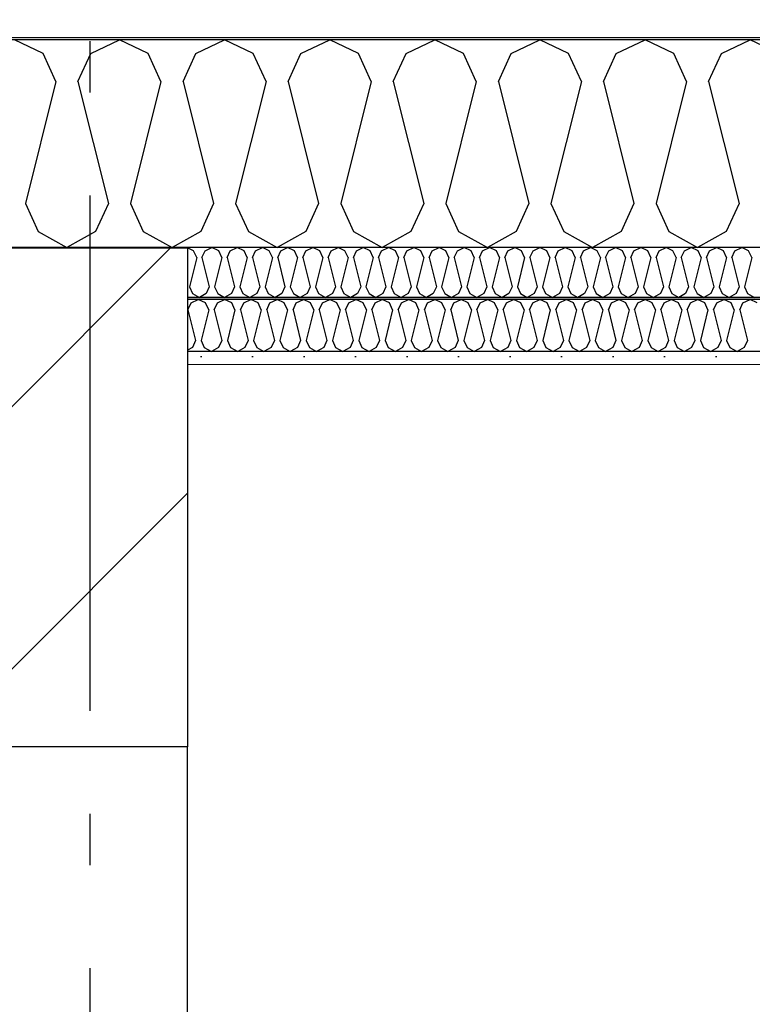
# Model space of a CAD drawing. Header units: millimetres. Extents: x -8544 to 51179, y -2070 to 39312.
# Tile 98 of 165: x 22149 to 22860, y 7815 to 8771. Entities that reach past the tile are written whole.
import ezdxf
from ezdxf.enums import TextEntityAlignment as Align

# ---------------------------------------------------------------- set-up
doc = ezdxf.new("R2010")
doc.units = ezdxf.units.MM
doc.header["$LTSCALE"] = 0.5
doc.header["$MEASUREMENT"] = 0
doc.linetypes.add('Akselinje', pattern=[1500, 1000, -200, 100, -200])
doc.linetypes.add('PLINE', pattern=[0])
for name, color, linetype in [('222- Søyler', 7, 'Continuous'), ('223- Bjelker', 7, 'Continuous'), ('223- Bjelker (Skravur)', 7, 'Continuous'), ('256- Faste himlinger og overflatebehandling (Skravur)(Nye konstruksjoner)', 7, 'Continuous'), ('256- Faste himlinger og overflatebehandling(Nye konstruksjoner)', 7, 'Continuous'), ('261- Primærkonstruksjon (tak)', 7, 'Continuous'), ('261- Primærkonstruksjon (tak) (Skravur)', 7, 'Continuous'), ('262- Taktekking (Skravur)(Nye konstruksjoner)', 7, 'Continuous'), ('82-- Modullinjer', 7, 'Continuous')]:
    doc.layers.add(name, color=color, linetype=linetype)
doc.layers.add('236- Innvendig kledning og overflate(Nye konstruksjoner)', color=7, linetype='Continuous', lineweight=0)
doc.layers.add('262- Taktekking(Nye konstruksjoner)', color=7, linetype='Continuous', lineweight=0)
doc.styles.add('GENERATED_STYLE_1', font='arial.ttf')

# ---------------------------------------------------------------- blocks, each defined once
blk = doc.blocks.new('*X4')
at = {"layer": '261- Primærkonstruksjon (tak) (Skravur)', "linetype": 'PLINE'}
for p, q in [((22171.63, 8738.11), (22143.76, 8751.3)), ((22217.94, 8738.11), (22245.81, 8751.3)), ((22273.67, 8738.11), (22245.81, 8751.3)), ((22319.98, 8738.11), (22347.85, 8751.3)), ((22375.72, 8738.11), (22347.85, 8751.3)), ((22422.03, 8738.11), (22449.9, 8751.3)), ((22477.76, 8738.11), (22449.9, 8751.3)), ((22524.07, 8738.11), (22551.94, 8751.3)), ((22579.81, 8738.11), (22551.94, 8751.3)), ((22626.12, 8738.11), (22653.99, 8751.3)), ((22681.85, 8738.11), (22653.99, 8751.3)), ((22728.16, 8738.11), (22756.03, 8751.3)), ((22783.9, 8738.11), (22756.03, 8751.3)), ((22830.21, 8738.11), (22858.07, 8751.3)), ((22885.94, 8738.11), (22858.07, 8751.3)), ((22184.06, 8710.79), (22171.63, 8738.11)), ((22205.5, 8710.79), (22217.94, 8738.11)), ((22286.11, 8710.79), (22273.67, 8738.11)), ((22307.55, 8710.79), (22319.98, 8738.11)), ((22388.15, 8710.79), (22375.72, 8738.11)), ((22409.59, 8710.79), (22422.03, 8738.11)), ((22490.2, 8710.79), (22477.76, 8738.11)), ((22511.64, 8710.79), (22524.07, 8738.11)), ((22592.24, 8710.79), (22579.81, 8738.11)), ((22613.68, 8710.79), (22626.12, 8738.11)), ((22694.29, 8710.79), (22681.85, 8738.11)), ((22715.73, 8710.79), (22728.16, 8738.11)), ((22796.33, 8710.79), (22783.9, 8738.11)), ((22817.77, 8710.79), (22830.21, 8738.11)), ((22184.06, 8710.79), (22154.48, 8592.45)), ((22205.5, 8710.79), (22235.09, 8592.45)), ((22286.11, 8710.79), (22256.52, 8592.45)), ((22307.55, 8710.79), (22337.13, 8592.45)), ((22388.15, 8710.79), (22358.57, 8592.45)), ((22409.59, 8710.79), (22439.18, 8592.45)), ((22490.2, 8710.79), (22460.61, 8592.45)), ((22511.64, 8710.79), (22541.22, 8592.45)), ((22592.24, 8710.79), (22562.66, 8592.45)), ((22613.68, 8710.79), (22643.27, 8592.45)), ((22694.29, 8710.79), (22664.7, 8592.45)), ((22715.73, 8710.79), (22745.31, 8592.45)), ((22796.33, 8710.79), (22766.75, 8592.45)), ((22817.77, 8710.79), (22847.36, 8592.45)), ((22154.48, 8592.45), (22166.92, 8565.13)), ((22235.09, 8592.45), (22222.65, 8565.13)), ((22256.52, 8592.45), (22268.96, 8565.13)), ((22337.13, 8592.45), (22324.69, 8565.13)), ((22358.57, 8592.45), (22371.01, 8565.13)), ((22439.18, 8592.45), (22426.74, 8565.13)), ((22460.61, 8592.45), (22473.05, 8565.13)), ((22541.22, 8592.45), (22528.78, 8565.13)), ((22562.66, 8592.45), (22575.1, 8565.13)), ((22643.27, 8592.45), (22630.83, 8565.13)), ((22664.7, 8592.45), (22677.14, 8565.13)), ((22745.31, 8592.45), (22732.87, 8565.13)), ((22766.75, 8592.45), (22779.19, 8565.13)), ((22847.36, 8592.45), (22834.92, 8565.13)), ((22166.92, 8565.13), (22194.78, 8549.57)), ((22222.65, 8565.13), (22194.78, 8549.57)), ((22268.96, 8565.13), (22296.83, 8549.57)), ((22324.69, 8565.13), (22296.83, 8549.57)), ((22371.01, 8565.13), (22398.87, 8549.57)), ((22426.74, 8565.13), (22398.87, 8549.57)), ((22473.05, 8565.13), (22500.92, 8549.57)), ((22528.78, 8565.13), (22500.92, 8549.57)), ((22575.1, 8565.13), (22602.96, 8549.57)), ((22630.83, 8565.13), (22602.96, 8549.57)), ((22677.14, 8565.13), (22705.01, 8549.57)), ((22732.87, 8565.13), (22705.01, 8549.57)), ((22779.19, 8565.13), (22807.05, 8549.57)), ((22834.92, 8565.13), (22807.05, 8549.57))]:
    blk.add_line(p, q, dxfattribs=at)
blk = doc.blocks.new('*X41')
at = {"layer": '256- Faste himlinger og overflatebehandling (Skravur)(Nye konstruksjoner)', "linetype": 'PLINE'}
for p, q in [((22317.8, 8546.41), (22311.93, 8549.19)), ((22320.79, 8539.85), (22317.8, 8546.41)), ((22325.93, 8539.85), (22328.92, 8546.41)), ((22328.92, 8546.41), (22335.6, 8549.57)), ((22342.29, 8546.41), (22335.6, 8549.57)), ((22345.28, 8539.85), (22342.29, 8546.41)), ((22350.42, 8539.85), (22353.41, 8546.41)), ((22353.41, 8546.41), (22360.1, 8549.57)), ((22366.78, 8546.41), (22360.1, 8549.57)), ((22369.77, 8539.85), (22366.78, 8546.41)), ((22374.91, 8539.85), (22377.9, 8546.41)), ((22377.9, 8546.41), (22384.59, 8549.57)), ((22391.27, 8546.41), (22384.59, 8549.57)), ((22394.26, 8539.85), (22391.27, 8546.41)), ((22399.4, 8539.85), (22402.39, 8546.41)), ((22402.39, 8546.41), (22409.08, 8549.57)), ((22415.77, 8546.41), (22409.08, 8549.57)), ((22418.75, 8539.85), (22415.77, 8546.41)), ((22423.9, 8539.85), (22426.88, 8546.41)), ((22426.88, 8546.41), (22433.57, 8549.57)), ((22440.26, 8546.41), (22433.57, 8549.57)), ((22443.24, 8539.85), (22440.26, 8546.41)), ((22448.39, 8539.85), (22451.37, 8546.41)), ((22451.37, 8546.41), (22458.06, 8549.57)), ((22464.75, 8546.41), (22458.06, 8549.57)), ((22467.73, 8539.85), (22464.75, 8546.41)), ((22472.88, 8539.85), (22475.86, 8546.41)), ((22475.86, 8546.41), (22482.55, 8549.57)), ((22489.24, 8546.41), (22482.55, 8549.57)), ((22492.22, 8539.85), (22489.24, 8546.41)), ((22497.37, 8539.85), (22500.35, 8546.41)), ((22500.35, 8546.41), (22507.04, 8549.57)), ((22513.73, 8546.41), (22507.04, 8549.57)), ((22516.71, 8539.85), (22513.73, 8546.41)), ((22521.86, 8539.85), (22524.84, 8546.41)), ((22524.84, 8546.41), (22531.53, 8549.57)), ((22538.22, 8546.41), (22531.53, 8549.57)), ((22541.2, 8539.85), (22538.22, 8546.41)), ((22546.35, 8539.85), (22549.33, 8546.41)), ((22549.33, 8546.41), (22556.02, 8549.57)), ((22562.71, 8546.41), (22556.02, 8549.57)), ((22565.69, 8539.85), (22562.71, 8546.41)), ((22570.84, 8539.85), (22573.82, 8546.41)), ((22573.82, 8546.41), (22580.51, 8549.57)), ((22587.2, 8546.41), (22580.51, 8549.57)), ((22590.19, 8539.85), (22587.2, 8546.41)), ((22595.33, 8539.85), (22598.32, 8546.41)), ((22598.32, 8546.41), (22605, 8549.57)), ((22611.69, 8546.41), (22605, 8549.57)), ((22614.68, 8539.85), (22611.69, 8546.41)), ((22619.82, 8539.85), (22622.81, 8546.41)), ((22622.81, 8546.41), (22629.49, 8549.57)), ((22636.18, 8546.41), (22629.49, 8549.57)), ((22639.17, 8539.85), (22636.18, 8546.41)), ((22644.31, 8539.85), (22647.3, 8546.41)), ((22647.3, 8546.41), (22653.98, 8549.57)), ((22660.67, 8546.41), (22653.98, 8549.57)), ((22663.66, 8539.85), (22660.67, 8546.41)), ((22668.8, 8539.85), (22671.79, 8546.41)), ((22671.79, 8546.41), (22678.48, 8549.57)), ((22685.16, 8546.41), (22678.48, 8549.57)), ((22688.15, 8539.85), (22685.16, 8546.41)), ((22693.29, 8539.85), (22696.28, 8546.41)), ((22696.28, 8546.41), (22702.97, 8549.57)), ((22709.65, 8546.41), (22702.97, 8549.57)), ((22712.64, 8539.85), (22709.65, 8546.41)), ((22717.78, 8539.85), (22720.77, 8546.41)), ((22720.77, 8546.41), (22727.46, 8549.57)), ((22734.15, 8546.41), (22727.46, 8549.57)), ((22737.13, 8539.85), (22734.15, 8546.41)), ((22742.28, 8539.85), (22745.26, 8546.41)), ((22745.26, 8546.41), (22751.95, 8549.57)), ((22758.64, 8546.41), (22751.95, 8549.57)), ((22761.62, 8539.85), (22758.64, 8546.41)), ((22766.77, 8539.85), (22769.75, 8546.41)), ((22769.75, 8546.41), (22776.44, 8549.57)), ((22783.13, 8546.41), (22776.44, 8549.57)), ((22786.11, 8539.85), (22783.13, 8546.41)), ((22791.26, 8539.85), (22794.24, 8546.41)), ((22794.24, 8546.41), (22800.93, 8549.57)), ((22807.62, 8546.41), (22800.93, 8549.57)), ((22810.6, 8539.85), (22807.62, 8546.41)), ((22815.75, 8539.85), (22818.73, 8546.41)), ((22818.73, 8546.41), (22825.42, 8549.57)), ((22832.11, 8546.41), (22825.42, 8549.57)), ((22835.09, 8539.85), (22832.11, 8546.41)), ((22840.24, 8539.85), (22843.22, 8546.41)), ((22843.22, 8546.41), (22849.91, 8549.57)), ((22856.6, 8546.41), (22849.91, 8549.57)), ((22859.58, 8539.85), (22856.6, 8546.41)), ((22320.79, 8539.85), (22313.69, 8511.45)), ((22325.93, 8539.85), (22333.03, 8511.45)), ((22345.28, 8539.85), (22338.18, 8511.45)), ((22350.42, 8539.85), (22357.52, 8511.45)), ((22369.77, 8539.85), (22362.67, 8511.45)), ((22374.91, 8539.85), (22382.01, 8511.45)), ((22394.26, 8539.85), (22387.16, 8511.45)), ((22399.4, 8539.85), (22406.5, 8511.45)), ((22418.75, 8539.85), (22411.65, 8511.45)), ((22423.9, 8539.85), (22431, 8511.45)), ((22443.24, 8539.85), (22436.14, 8511.45)), ((22448.39, 8539.85), (22455.49, 8511.45)), ((22467.73, 8539.85), (22460.63, 8511.45)), ((22472.88, 8539.85), (22479.98, 8511.45)), ((22492.22, 8539.85), (22485.12, 8511.45)), ((22497.37, 8539.85), (22504.47, 8511.45)), ((22516.71, 8539.85), (22509.61, 8511.45)), ((22521.86, 8539.85), (22528.96, 8511.45)), ((22541.2, 8539.85), (22534.1, 8511.45)), ((22546.35, 8539.85), (22553.45, 8511.45)), ((22565.69, 8539.85), (22558.59, 8511.45)), ((22570.84, 8539.85), (22577.94, 8511.45)), ((22590.19, 8539.85), (22583.09, 8511.45)), ((22595.33, 8539.85), (22602.43, 8511.45)), ((22614.68, 8539.85), (22607.58, 8511.45)), ((22619.82, 8539.85), (22626.92, 8511.45)), ((22639.17, 8539.85), (22632.07, 8511.45)), ((22644.31, 8539.85), (22651.41, 8511.45)), ((22663.66, 8539.85), (22656.56, 8511.45)), ((22668.8, 8539.85), (22675.9, 8511.45)), ((22688.15, 8539.85), (22681.05, 8511.45)), ((22693.29, 8539.85), (22700.39, 8511.45)), ((22712.64, 8539.85), (22705.54, 8511.45)), ((22717.78, 8539.85), (22724.88, 8511.45)), ((22737.13, 8539.85), (22730.03, 8511.45)), ((22742.28, 8539.85), (22749.38, 8511.45)), ((22761.62, 8539.85), (22754.52, 8511.45)), ((22766.77, 8539.85), (22773.87, 8511.45)), ((22786.11, 8539.85), (22779.01, 8511.45)), ((22791.26, 8539.85), (22798.36, 8511.45)), ((22810.6, 8539.85), (22803.5, 8511.45)), ((22815.75, 8539.85), (22822.85, 8511.45)), ((22835.09, 8539.85), (22827.99, 8511.45)), ((22840.24, 8539.85), (22847.34, 8511.45)), ((22859.58, 8539.85), (22852.48, 8511.45)), ((22313.69, 8511.45), (22316.67, 8504.89)), ((22333.03, 8511.45), (22330.05, 8504.89)), ((22338.18, 8511.45), (22341.16, 8504.89)), ((22357.52, 8511.45), (22354.54, 8504.89)), ((22362.67, 8511.45), (22365.65, 8504.89)), ((22382.01, 8511.45), (22379.03, 8504.89)), ((22387.16, 8511.45), (22390.14, 8504.89)), ((22406.5, 8511.45), (22403.52, 8504.89)), ((22411.65, 8511.45), (22414.63, 8504.89)), ((22431, 8511.45), (22428.01, 8504.89)), ((22436.14, 8511.45), (22439.13, 8504.89)), ((22455.49, 8511.45), (22452.5, 8504.89)), ((22460.63, 8511.45), (22463.62, 8504.89)), ((22479.98, 8511.45), (22476.99, 8504.89)), ((22485.12, 8511.45), (22488.11, 8504.89)), ((22504.47, 8511.45), (22501.48, 8504.89)), ((22509.61, 8511.45), (22512.6, 8504.89)), ((22528.96, 8511.45), (22525.97, 8504.89)), ((22534.1, 8511.45), (22537.09, 8504.89)), ((22553.45, 8511.45), (22550.46, 8504.89)), ((22558.59, 8511.45), (22561.58, 8504.89)), ((22577.94, 8511.45), (22574.96, 8504.89)), ((22583.09, 8511.45), (22586.07, 8504.89)), ((22602.43, 8511.45), (22599.45, 8504.89)), ((22607.58, 8511.45), (22610.56, 8504.89)), ((22626.92, 8511.45), (22623.94, 8504.89)), ((22632.07, 8511.45), (22635.05, 8504.89)), ((22651.41, 8511.45), (22648.43, 8504.89)), ((22656.56, 8511.45), (22659.54, 8504.89)), ((22675.9, 8511.45), (22672.92, 8504.89)), ((22681.05, 8511.45), (22684.03, 8504.89)), ((22700.39, 8511.45), (22697.41, 8504.89)), ((22705.54, 8511.45), (22708.52, 8504.89)), ((22724.88, 8511.45), (22721.9, 8504.89)), ((22730.03, 8511.45), (22733.01, 8504.89)), ((22749.38, 8511.45), (22746.39, 8504.89)), ((22754.52, 8511.45), (22757.51, 8504.89)), ((22773.87, 8511.45), (22770.88, 8504.89)), ((22779.01, 8511.45), (22782, 8504.89)), ((22798.36, 8511.45), (22795.37, 8504.89)), ((22803.5, 8511.45), (22806.49, 8504.89)), ((22822.85, 8511.45), (22819.86, 8504.89)), ((22827.99, 8511.45), (22830.98, 8504.89)), ((22847.34, 8511.45), (22844.35, 8504.89)), ((22852.48, 8511.45), (22855.47, 8504.89)), ((22316.67, 8504.89), (22323.36, 8501.16)), ((22330.05, 8504.89), (22323.36, 8501.16)), ((22341.16, 8504.89), (22347.85, 8501.16)), ((22354.54, 8504.89), (22347.85, 8501.16)), ((22365.65, 8504.89), (22372.34, 8501.16)), ((22379.03, 8504.89), (22372.34, 8501.16)), ((22390.14, 8504.89), (22396.83, 8501.16)), ((22403.52, 8504.89), (22396.83, 8501.16)), ((22414.63, 8504.89), (22421.32, 8501.16)), ((22428.01, 8504.89), (22421.32, 8501.16)), ((22439.13, 8504.89), (22445.81, 8501.16)), ((22452.5, 8504.89), (22445.81, 8501.16)), ((22463.62, 8504.89), (22470.3, 8501.16)), ((22476.99, 8504.89), (22470.3, 8501.16)), ((22488.11, 8504.89), (22494.79, 8501.16)), ((22501.48, 8504.89), (22494.79, 8501.16)), ((22512.6, 8504.89), (22519.29, 8501.16)), ((22525.97, 8504.89), (22519.29, 8501.16)), ((22537.09, 8504.89), (22543.78, 8501.16)), ((22550.46, 8504.89), (22543.78, 8501.16)), ((22561.58, 8504.89), (22568.27, 8501.16)), ((22574.96, 8504.89), (22568.27, 8501.16)), ((22586.07, 8504.89), (22592.76, 8501.16)), ((22599.45, 8504.89), (22592.76, 8501.16)), ((22610.56, 8504.89), (22617.25, 8501.16)), ((22623.94, 8504.89), (22617.25, 8501.16)), ((22635.05, 8504.89), (22641.74, 8501.16)), ((22648.43, 8504.89), (22641.74, 8501.16)), ((22659.54, 8504.89), (22666.23, 8501.16)), ((22672.92, 8504.89), (22666.23, 8501.16)), ((22684.03, 8504.89), (22690.72, 8501.16)), ((22697.41, 8504.89), (22690.72, 8501.16)), ((22708.52, 8504.89), (22715.21, 8501.16)), ((22721.9, 8504.89), (22715.21, 8501.16)), ((22733.01, 8504.89), (22739.7, 8501.16)), ((22746.39, 8504.89), (22739.7, 8501.16)), ((22757.51, 8504.89), (22764.19, 8501.16)), ((22770.88, 8504.89), (22764.19, 8501.16)), ((22782, 8504.89), (22788.68, 8501.16)), ((22795.37, 8504.89), (22788.68, 8501.16)), ((22806.49, 8504.89), (22813.18, 8501.16)), ((22819.86, 8504.89), (22813.18, 8501.16)), ((22830.98, 8504.89), (22837.67, 8501.16)), ((22844.35, 8504.89), (22837.67, 8501.16)), ((22855.47, 8504.89), (22862.16, 8501.16))]:
    blk.add_line(p, q, dxfattribs=at)
blk = doc.blocks.new('*X42')
at = {"layer": '256- Faste himlinger og overflatebehandling (Skravur)(Nye konstruksjoner)', "linetype": 'PLINE'}
for p, q in [((22315.37, 8495.85), (22322.34, 8499.14)), ((22329.31, 8495.85), (22322.34, 8499.14)), ((22340.88, 8495.85), (22347.85, 8499.14)), ((22354.82, 8495.85), (22347.85, 8499.14)), ((22366.39, 8495.85), (22373.36, 8499.14)), ((22380.33, 8495.85), (22373.36, 8499.14)), ((22391.91, 8495.85), (22398.87, 8499.14)), ((22405.84, 8495.85), (22398.87, 8499.14)), ((22417.42, 8495.85), (22424.38, 8499.14)), ((22431.35, 8495.85), (22424.38, 8499.14)), ((22442.93, 8495.85), (22449.9, 8499.14)), ((22456.86, 8495.85), (22449.9, 8499.14)), ((22468.44, 8495.85), (22475.41, 8499.14)), ((22482.37, 8495.85), (22475.41, 8499.14)), ((22493.95, 8495.85), (22500.92, 8499.14)), ((22507.88, 8495.85), (22500.92, 8499.14)), ((22519.46, 8495.85), (22526.43, 8499.14)), ((22533.4, 8495.85), (22526.43, 8499.14)), ((22544.97, 8495.85), (22551.94, 8499.14)), ((22558.91, 8495.85), (22551.94, 8499.14)), ((22570.48, 8495.85), (22577.45, 8499.14)), ((22584.42, 8495.85), (22577.45, 8499.14)), ((22596, 8495.85), (22602.96, 8499.14)), ((22609.93, 8495.85), (22602.96, 8499.14)), ((22621.51, 8495.85), (22628.47, 8499.14)), ((22635.44, 8495.85), (22628.47, 8499.14)), ((22647.02, 8495.85), (22653.98, 8499.14)), ((22660.95, 8495.85), (22653.98, 8499.14)), ((22672.53, 8495.85), (22679.5, 8499.14)), ((22686.46, 8495.85), (22679.5, 8499.14)), ((22698.04, 8495.85), (22705.01, 8499.14)), ((22711.97, 8495.85), (22705.01, 8499.14)), ((22723.55, 8495.85), (22730.52, 8499.14)), ((22737.49, 8495.85), (22730.52, 8499.14)), ((22749.06, 8495.85), (22756.03, 8499.14)), ((22763, 8495.85), (22756.03, 8499.14)), ((22774.57, 8495.85), (22781.54, 8499.14)), ((22788.51, 8495.85), (22781.54, 8499.14)), ((22800.09, 8495.85), (22807.05, 8499.14)), ((22814.02, 8495.85), (22807.05, 8499.14)), ((22825.6, 8495.85), (22832.56, 8499.14)), ((22839.53, 8495.85), (22832.56, 8499.14)), ((22851.11, 8495.85), (22858.07, 8499.14)), ((22865.04, 8495.85), (22858.07, 8499.14)), ((22312.26, 8489.01), (22315.37, 8495.85)), ((22312.26, 8489.01), (22319.66, 8459.43)), ((22332.41, 8489.01), (22325.02, 8459.43)), ((22332.41, 8489.01), (22329.31, 8495.85)), ((22337.77, 8489.01), (22340.88, 8495.85)), ((22337.77, 8489.01), (22345.17, 8459.43)), ((22357.93, 8489.01), (22350.53, 8459.43)), ((22357.93, 8489.01), (22354.82, 8495.85)), ((22363.29, 8489.01), (22366.39, 8495.85)), ((22363.29, 8489.01), (22370.68, 8459.43)), ((22383.44, 8489.01), (22376.04, 8459.43)), ((22383.44, 8489.01), (22380.33, 8495.85)), ((22388.8, 8489.01), (22391.91, 8495.85)), ((22388.8, 8489.01), (22396.19, 8459.43)), ((22408.95, 8489.01), (22401.55, 8459.43)), ((22408.95, 8489.01), (22405.84, 8495.85)), ((22414.31, 8489.01), (22417.42, 8495.85)), ((22414.31, 8489.01), (22421.7, 8459.43)), ((22434.46, 8489.01), (22427.06, 8459.43)), ((22434.46, 8489.01), (22431.35, 8495.85)), ((22439.82, 8489.01), (22442.93, 8495.85)), ((22439.82, 8489.01), (22447.22, 8459.43)), ((22459.97, 8489.01), (22452.57, 8459.43)), ((22459.97, 8489.01), (22456.86, 8495.85)), ((22465.33, 8489.01), (22468.44, 8495.85)), ((22465.33, 8489.01), (22472.73, 8459.43)), ((22485.48, 8489.01), (22478.09, 8459.43)), ((22485.48, 8489.01), (22482.37, 8495.85)), ((22490.84, 8489.01), (22493.95, 8495.85)), ((22490.84, 8489.01), (22498.24, 8459.43)), ((22510.99, 8489.01), (22503.6, 8459.43)), ((22510.99, 8489.01), (22507.88, 8495.85)), ((22516.35, 8489.01), (22519.46, 8495.85)), ((22516.35, 8489.01), (22523.75, 8459.43)), ((22536.5, 8489.01), (22529.11, 8459.43)), ((22536.5, 8489.01), (22533.4, 8495.85)), ((22541.86, 8489.01), (22544.97, 8495.85)), ((22541.86, 8489.01), (22549.26, 8459.43)), ((22562.02, 8489.01), (22554.62, 8459.43)), ((22562.02, 8489.01), (22558.91, 8495.85)), ((22567.38, 8489.01), (22570.48, 8495.85)), ((22567.38, 8489.01), (22574.77, 8459.43)), ((22587.53, 8489.01), (22580.13, 8459.43)), ((22587.53, 8489.01), (22584.42, 8495.85)), ((22592.89, 8489.01), (22596, 8495.85)), ((22592.89, 8489.01), (22600.28, 8459.43)), ((22613.04, 8489.01), (22605.64, 8459.43)), ((22613.04, 8489.01), (22609.93, 8495.85)), ((22618.4, 8489.01), (22621.51, 8495.85)), ((22618.4, 8489.01), (22625.79, 8459.43)), ((22638.55, 8489.01), (22631.15, 8459.43)), ((22638.55, 8489.01), (22635.44, 8495.85)), ((22643.91, 8489.01), (22647.02, 8495.85)), ((22643.91, 8489.01), (22651.31, 8459.43)), ((22664.06, 8489.01), (22656.66, 8459.43)), ((22664.06, 8489.01), (22660.95, 8495.85)), ((22669.42, 8489.01), (22672.53, 8495.85)), ((22669.42, 8489.01), (22676.82, 8459.43)), ((22689.57, 8489.01), (22682.18, 8459.43)), ((22689.57, 8489.01), (22686.46, 8495.85)), ((22694.93, 8489.01), (22698.04, 8495.85)), ((22694.93, 8489.01), (22702.33, 8459.43)), ((22715.08, 8489.01), (22707.69, 8459.43)), ((22715.08, 8489.01), (22711.97, 8495.85)), ((22720.44, 8489.01), (22723.55, 8495.85)), ((22720.44, 8489.01), (22727.84, 8459.43)), ((22740.59, 8489.01), (22733.2, 8459.43)), ((22740.59, 8489.01), (22737.49, 8495.85)), ((22745.95, 8489.01), (22749.06, 8495.85)), ((22745.95, 8489.01), (22753.35, 8459.43)), ((22766.11, 8489.01), (22758.71, 8459.43)), ((22766.11, 8489.01), (22763, 8495.85)), ((22771.47, 8489.01), (22774.57, 8495.85)), ((22771.47, 8489.01), (22778.86, 8459.43)), ((22791.62, 8489.01), (22784.22, 8459.43)), ((22791.62, 8489.01), (22788.51, 8495.85)), ((22796.98, 8489.01), (22800.09, 8495.85)), ((22796.98, 8489.01), (22804.37, 8459.43)), ((22817.13, 8489.01), (22809.73, 8459.43)), ((22817.13, 8489.01), (22814.02, 8495.85)), ((22822.49, 8489.01), (22825.6, 8495.85)), ((22822.49, 8489.01), (22829.88, 8459.43)), ((22842.64, 8489.01), (22835.24, 8459.43)), ((22842.64, 8489.01), (22839.53, 8495.85)), ((22848, 8489.01), (22851.11, 8495.85)), ((22848, 8489.01), (22855.4, 8459.43)), ((22319.66, 8459.43), (22316.55, 8452.6)), ((22325.02, 8459.43), (22328.13, 8452.6)), ((22345.17, 8459.43), (22342.06, 8452.6)), ((22350.53, 8459.43), (22353.64, 8452.6)), ((22370.68, 8459.43), (22367.57, 8452.6)), ((22376.04, 8459.43), (22379.15, 8452.6)), ((22396.19, 8459.43), (22393.08, 8452.6)), ((22401.55, 8459.43), (22404.66, 8452.6)), ((22421.7, 8459.43), (22418.6, 8452.6)), ((22427.06, 8459.43), (22430.17, 8452.6)), ((22447.22, 8459.43), (22444.11, 8452.6)), ((22452.57, 8459.43), (22455.68, 8452.6)), ((22472.73, 8459.43), (22469.62, 8452.6)), ((22478.09, 8459.43), (22481.2, 8452.6)), ((22498.24, 8459.43), (22495.13, 8452.6)), ((22503.6, 8459.43), (22506.71, 8452.6)), ((22523.75, 8459.43), (22520.64, 8452.6)), ((22529.11, 8459.43), (22532.22, 8452.6)), ((22549.26, 8459.43), (22546.15, 8452.6)), ((22554.62, 8459.43), (22557.73, 8452.6)), ((22574.77, 8459.43), (22571.66, 8452.6)), ((22580.13, 8459.43), (22583.24, 8452.6)), ((22600.28, 8459.43), (22597.17, 8452.6)), ((22605.64, 8459.43), (22608.75, 8452.6)), ((22625.79, 8459.43), (22622.68, 8452.6)), ((22631.15, 8459.43), (22634.26, 8452.6)), ((22651.31, 8459.43), (22648.2, 8452.6)), ((22656.66, 8459.43), (22659.77, 8452.6)), ((22676.82, 8459.43), (22673.71, 8452.6)), ((22682.18, 8459.43), (22685.29, 8452.6)), ((22702.33, 8459.43), (22699.22, 8452.6)), ((22707.69, 8459.43), (22710.8, 8452.6)), ((22727.84, 8459.43), (22724.73, 8452.6)), ((22733.2, 8459.43), (22736.31, 8452.6)), ((22753.35, 8459.43), (22750.24, 8452.6)), ((22758.71, 8459.43), (22761.82, 8452.6)), ((22778.86, 8459.43), (22775.75, 8452.6)), ((22784.22, 8459.43), (22787.33, 8452.6)), ((22804.37, 8459.43), (22801.26, 8452.6)), ((22809.73, 8459.43), (22812.84, 8452.6)), ((22829.88, 8459.43), (22826.77, 8452.6)), ((22835.24, 8459.43), (22838.35, 8452.6)), ((22855.4, 8459.43), (22852.29, 8452.6)), ((22316.55, 8452.6), (22311.93, 8450.02)), ((22328.13, 8452.6), (22335.09, 8448.71)), ((22342.06, 8452.6), (22335.09, 8448.71)), ((22353.64, 8452.6), (22360.61, 8448.71)), ((22367.57, 8452.6), (22360.61, 8448.71)), ((22379.15, 8452.6), (22386.12, 8448.71)), ((22393.08, 8452.6), (22386.12, 8448.71)), ((22404.66, 8452.6), (22411.63, 8448.71)), ((22418.6, 8452.6), (22411.63, 8448.71)), ((22430.17, 8452.6), (22437.14, 8448.71)), ((22444.11, 8452.6), (22437.14, 8448.71)), ((22455.68, 8452.6), (22462.65, 8448.71)), ((22469.62, 8452.6), (22462.65, 8448.71)), ((22481.2, 8452.6), (22488.16, 8448.71)), ((22495.13, 8452.6), (22488.16, 8448.71)), ((22506.71, 8452.6), (22513.67, 8448.71)), ((22520.64, 8452.6), (22513.67, 8448.71)), ((22532.22, 8452.6), (22539.18, 8448.71)), ((22546.15, 8452.6), (22539.18, 8448.71)), ((22557.73, 8452.6), (22564.7, 8448.71)), ((22571.66, 8452.6), (22564.7, 8448.71)), ((22583.24, 8452.6), (22590.21, 8448.71)), ((22597.17, 8452.6), (22590.21, 8448.71)), ((22608.75, 8452.6), (22615.72, 8448.71)), ((22622.68, 8452.6), (22615.72, 8448.71)), ((22634.26, 8452.6), (22641.23, 8448.71)), ((22648.2, 8452.6), (22641.23, 8448.71)), ((22659.77, 8452.6), (22666.74, 8448.71)), ((22673.71, 8452.6), (22666.74, 8448.71)), ((22685.29, 8452.6), (22692.25, 8448.71)), ((22699.22, 8452.6), (22692.25, 8448.71)), ((22710.8, 8452.6), (22717.76, 8448.71)), ((22724.73, 8452.6), (22717.76, 8448.71)), ((22736.31, 8452.6), (22743.27, 8448.71)), ((22750.24, 8452.6), (22743.27, 8448.71)), ((22761.82, 8452.6), (22768.79, 8448.71)), ((22775.75, 8452.6), (22768.79, 8448.71)), ((22787.33, 8452.6), (22794.3, 8448.71)), ((22801.26, 8452.6), (22794.3, 8448.71)), ((22812.84, 8452.6), (22819.81, 8448.71)), ((22826.77, 8452.6), (22819.81, 8448.71)), ((22838.35, 8452.6), (22845.32, 8448.71)), ((22852.29, 8452.6), (22845.32, 8448.71))]:
    blk.add_line(p, q, dxfattribs=at)
blk = doc.blocks.new('Standard grid marker[4]', base_point=(22216.93, 12550))
at = {"layer": '82-- Modullinjer', "linetype": 'Akselinje'}
blk.add_line((22216.93, 12350), (22216.93, 1550), dxfattribs=at)
at = {"layer": '82-- Modullinjer', "style": 'GENERATED_STYLE_1'}
for tag, p in [('AC_MarkerText_1_0', (22216.93, 12887.5)), ('AC_MarkerText_1_1', (22216.93, 1187.5))]:
    blk.add_attdef(tag, text='', height=175, rotation=360, dxfattribs=at).set_placement(p, align=Align.TOP_CENTER)

msp = doc.modelspace()

# ---------------------------------------------------------------- hatches: boundary and pattern name
at = {"layer": '223- Bjelker (Skravur)', "linetype": 'Continuous'}
h = msp.add_hatch(dxfattribs=at)
h.set_pattern_fill('Skrålinjer_3', color=256, style=0, pattern_type=2)
h.set_pattern_definition([(45, (0, 0), (-127.2792, 127.2792), [])])
h.paths.add_polyline_path([(22121.93, 8548.92), (22121.93, 8064.77), (22311.93, 8064.77), (22311.93, 8548.92)])
at = {"layer": '256- Faste himlinger og overflatebehandling (Skravur)(Nye konstruksjoner)', "linetype": 'Continuous'}
msp.add_hatch(color=256, dxfattribs=at).paths.add_polyline_path([(22311.93, 8501.16), (22311.93, 8499.14), (25721.93, 8499.14), (25721.93, 8501.16)])
h = msp.add_hatch(dxfattribs=at)
h.set_pattern_fill('Gips', color=256, style=0, pattern_type=2)
h.set_pattern_definition([(0, (0, 0), (0, 86.60254), [0, -50]), (0, (25, 43.3), (0, 86.60254), [0, -50])])
h.paths.add_polyline_path([(22311.93, 8436.1), (25721.93, 8436.1), (25721.93, 8448.71), (22311.93, 8448.71)])
at = {"layer": '262- Taktekking (Skravur)(Nye konstruksjoner)', "linetype": 'Continuous'}
h = msp.add_hatch(dxfattribs=at)
h.set_pattern_fill('Prikker_tett', color=256, style=0, pattern_type=2)
h.set_pattern_definition([(0, (0, 0), (0, 43.30127), [0, -25]), (0, (12.5, 21.65), (0, 43.30127), [0, -25])])
h.paths.add_polyline_path([(15021.93, 8753.32), (15021.93, 8751.3), (40611.93, 8751.3), (40611.93, 8753.32)])

# ---------------------------------------------------------------- linework, layer by layer
at = {"layer": '222- Søyler', "linetype": 'PLINE'}
msp.add_line((22311.93, 6300), (22311.93, 8064.77), dxfattribs=at)
at = {"layer": '223- Bjelker', "linetype": 'PLINE'}
for p, q in [((22311.93, 8548.92), (22121.93, 8548.92)), ((22311.93, 8436.1), (22311.93, 8064.77)), ((22311.93, 8064.77), (22121.93, 8064.77))]:
    msp.add_line(p, q, dxfattribs=at)
at = {"layer": '223- Bjelker', "linetype": 'PLINE', "flags": 128}
msp.add_lwpolyline([(22311.93, 8548.92), (22311.93, 8501.16), (22311.93, 8499.14), (22311.93, 8448.71), (22311.93, 8436.1)], dxfattribs=at)
at = {"layer": '236- Innvendig kledning og overflate(Nye konstruksjoner)', "linetype": 'PLINE'}
msp.add_line((25721.93, 8436.1), (22311.93, 8436.1), dxfattribs=at)
at = {"layer": '256- Faste himlinger og overflatebehandling(Nye konstruksjoner)', "linetype": 'PLINE'}
for p, q in [((22311.93, 8549.57), (22311.93, 8548.92)), ((25721.93, 8501.16), (22311.93, 8501.16)), ((25721.93, 8499.14), (22311.93, 8499.14)), ((25721.93, 8448.71), (22311.93, 8448.71))]:
    msp.add_line(p, q, dxfattribs=at)
at = {"layer": '261- Primærkonstruksjon (tak)', "linetype": 'PLINE'}
for p, q in [((22311.93, 8549.57), (22121.93, 8549.57)), ((25721.93, 8549.57), (22311.93, 8549.57))]:
    msp.add_line(p, q, dxfattribs=at)
at = {"layer": '261- Primærkonstruksjon (tak)', "linetype": 'PLINE', "flags": 128}
msp.add_lwpolyline([(25961.93, 8751.3), (15159.93, 8751.3), (15140.93, 8751.3), (15110.93, 8751.3), (15080.93, 8751.3), (15071.93, 8751.3), (15021.93, 8751.3)], dxfattribs=at)
at = {"layer": '262- Taktekking(Nye konstruksjoner)', "linetype": 'PLINE'}
msp.add_line((40611.93, 8753.32), (15021.93, 8753.32), dxfattribs=at)

# ---------------------------------------------------------------- block references
at = {"layer": '256- Faste himlinger og overflatebehandling(Nye konstruksjoner)'}
for name in ['*X41', '*X42']:
    msp.add_blockref(name, (0, 0), dxfattribs=at)
at = {"layer": '261- Primærkonstruksjon (tak)'}
msp.add_blockref('*X4', (0, 0), dxfattribs=at)
at = {"layer": '82-- Modullinjer', "linetype": 'PLINE'}
msp.add_blockref('Standard grid marker[4]', (22216.93, 12550), dxfattribs=at)

doc.saveas('drawing.dxf')
